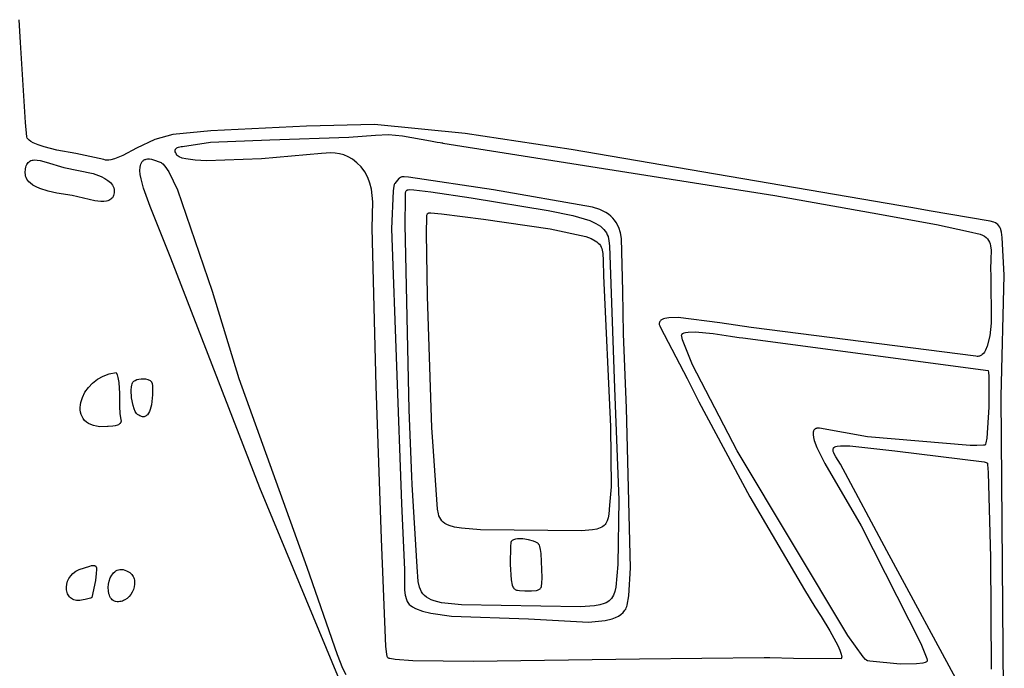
# Model space of a CAD drawing. Extents: x -74.1 to 10.8, y -36.7 to 44.6.
# Tile 186 of 199: x -20.5 to -17, y 2.4 to 4.7. Entities that reach past the tile are written whole.
import ezdxf

# ---------------------------------------------------------------- set-up
doc = ezdxf.new("R2010")
doc.units = 0

msp = doc.modelspace()

# ---------------------------------------------------------------- linework, layer by layer
at = {"layer": 'Layer 1', "color": 7, "linetype": 'CONTINUOUS'}
for p, q in [((-20.507709, 4.597808), (-20.511959, 4.67887)), ((-20.489428, 4.312135), (-20.507709, 4.597808)), ((-20.484639, 4.26205), (-20.489428, 4.312135)), ((-19.829509, 4.282669), (-19.964404, 4.270427)), ((-19.487983, 4.299445), (-19.829509, 4.282669)), ((-19.245892, 4.305999), (-19.487983, 4.299445)), ((-18.922838, 4.273276), (-19.245892, 4.305999)), ((-20.483901, 4.257433), (-20.484639, 4.26205)), ((-20.483754, 4.2569), (-20.483901, 4.257433)), ((-20.483686, 4.256732), (-20.483754, 4.2569)), ((-20.483654, 4.256673), (-20.483686, 4.256732)), ((-20.48175, 4.254335), (-20.483654, 4.256673)), ((-20.476613, 4.249557), (-20.48175, 4.254335)), ((-20.470119, 4.245017), (-20.476613, 4.249557)), ((-20.028879, 4.251917), (-20.094411, 4.221716)), ((-19.964404, 4.270427), (-20.028879, 4.251917)), ((-19.830426, 4.242813), (-19.619515, 4.251291)), ((-19.619515, 4.251291), (-19.337554, 4.260859)), ((-19.337554, 4.260859), (-19.242766, 4.26767)), ((-19.242766, 4.26767), (-19.195921, 4.269407)), ((-19.195921, 4.269407), (-19.146496, 4.265046)), ((-19.146496, 4.265046), (-19.046495, 4.247263)), ((-19.046495, 4.247263), (-19.022908, 4.242932)), ((-18.545062, 4.216508), (-18.922838, 4.273276)), ((-20.462434, 4.240714), (-20.470119, 4.245017)), ((-20.444154, 4.23281), (-20.462434, 4.240714)), ((-20.4231, 4.225828), (-20.444154, 4.23281)), ((-20.377968, 4.214563), (-20.4231, 4.225828)), ((-20.310091, 4.201865), (-20.377968, 4.214563)), ((-20.094411, 4.221716), (-20.143425, 4.195572)), ((-19.956243, 4.21202), (-19.95617, 4.213636)), ((-19.956112, 4.210279), (-19.956243, 4.21202)), ((-19.95617, 4.213636), (-19.955899, 4.215133)), ((-19.955767, 4.208408), (-19.956112, 4.210279)), ((-19.955899, 4.215133), (-19.955437, 4.216517)), ((-19.955437, 4.216517), (-19.954793, 4.217793)), ((-19.954793, 4.217793), (-19.953973, 4.218968)), ((-19.953973, 4.218968), (-19.952986, 4.220047)), ((-19.952986, 4.220047), (-19.951838, 4.221036)), ((-19.951838, 4.221036), (-19.950537, 4.22194)), ((-19.950537, 4.22194), (-19.947506, 4.22352)), ((-19.947506, 4.22352), (-19.943953, 4.224833)), ((-19.943953, 4.224833), (-19.935517, 4.226842)), ((-19.935517, 4.226842), (-19.930754, 4.227631)), ((-19.930754, 4.227631), (-19.930677, 4.227642)), ((-19.930639, 4.227648), (-19.930556, 4.227666)), ((-19.930556, 4.227666), (-19.830426, 4.242813)), ((-19.022908, 4.242932), (-19.011521, 4.241019)), ((-19.011521, 4.241019), (-19.005945, 4.240144)), ((-19.005945, 4.240144), (-19.003188, 4.23973)), ((-19.003188, 4.23973), (-19.002845, 4.239679)), ((-19.002845, 4.239679), (-19.002674, 4.239654)), ((-19.002674, 4.239654), (-19.002596, 4.239642)), ((-19.002596, 4.239642), (-17.819379, 4.052527)), ((-17.371, 4.01605), (-18.545062, 4.216508)), ((-20.473774, 4.175101), (-20.470141, 4.176808)), ((-20.470141, 4.176808), (-20.466229, 4.17805)), ((-20.466229, 4.17805), (-20.462055, 4.178859)), ((-20.462055, 4.178859), (-20.45764, 4.179267)), ((-20.45764, 4.179267), (-20.448161, 4.179005)), ((-20.448161, 4.179005), (-20.437949, 4.177516)), ((-20.437949, 4.177516), (-20.415944, 4.171862)), ((-20.210435, 4.180327), (-20.310091, 4.201865)), ((-20.204641, 4.179129), (-20.210435, 4.180327)), ((-20.198825, 4.178775), (-20.204641, 4.179129)), ((-20.19262, 4.179131), (-20.198825, 4.178775)), ((-20.186087, 4.180126), (-20.19262, 4.179131)), ((-20.172282, 4.183751), (-20.186087, 4.180126)), ((-20.143425, 4.195572), (-20.172282, 4.183751)), ((-20.072569, 4.175068), (-20.070878, 4.176667)), ((-20.070878, 4.176667), (-20.069029, 4.178098)), ((-20.069029, 4.178098), (-20.067016, 4.179356)), ((-20.067016, 4.179356), (-20.064838, 4.180436)), ((-20.064838, 4.180436), (-20.062489, 4.181331)), ((-20.062489, 4.181331), (-20.059966, 4.182038)), ((-20.059966, 4.182038), (-20.054385, 4.182863)), ((-20.054385, 4.182863), (-20.048062, 4.182869)), ((-20.048062, 4.182869), (-20.040969, 4.182015)), ((-20.040969, 4.182015), (-20.033074, 4.180259)), ((-20.033074, 4.180259), (-20.009637, 4.171648)), ((-19.954411, 4.20425), (-19.955767, 4.208408)), ((-19.952115, 4.199501), (-19.954411, 4.20425)), ((-19.951055, 4.197697), (-19.952115, 4.199501)), ((-19.950001, 4.196315), (-19.951055, 4.197697)), ((-19.948733, 4.194988), (-19.950001, 4.196315)), ((-19.945575, 4.192492), (-19.948733, 4.194988)), ((-19.941616, 4.190203), (-19.945575, 4.192492)), ((-19.931436, 4.18622), (-19.941616, 4.190203)), ((-19.918475, 4.182986), (-19.931436, 4.18622)), ((-19.885337, 4.178556), (-19.918475, 4.182986)), ((-19.844459, 4.176497), (-19.885337, 4.178556)), ((-19.64865, 4.183621), (-19.844459, 4.176497)), ((-19.435432, 4.202833), (-19.64865, 4.183621)), ((-19.402016, 4.204692), (-19.435432, 4.202833)), ((-19.386096, 4.203935), (-19.402016, 4.204692)), ((-19.370529, 4.201597), (-19.386096, 4.203935)), ((-19.355187, 4.197339), (-19.370529, 4.201597)), ((-19.339939, 4.190818), (-19.355187, 4.197339)), ((-19.324657, 4.181695), (-19.339939, 4.190818)), ((-19.309211, 4.169627), (-19.324657, 4.181695)), ((-20.490637, 4.133648), (-20.489714, 4.147507)), ((-20.489714, 4.147507), (-20.488589, 4.153346)), ((-20.488589, 4.153346), (-20.487047, 4.1585)), ((-20.487047, 4.1585), (-20.485109, 4.163001)), ((-20.485109, 4.163001), (-20.482793, 4.16688)), ((-20.482793, 4.16688), (-20.480119, 4.170168)), ((-20.480119, 4.170168), (-20.477106, 4.172898)), ((-20.477106, 4.172898), (-20.473774, 4.175101)), ((-20.415944, 4.171862), (-20.353637, 4.152648)), ((-20.353637, 4.152648), (-20.248637, 4.130898)), ((-20.081813, 4.141344), (-20.081262, 4.153965)), ((-20.080666, 4.127199), (-20.081813, 4.141344)), ((-20.081262, 4.153965), (-20.080275, 4.159601)), ((-20.080275, 4.159601), (-20.078773, 4.16473)), ((-20.078773, 4.16473), (-20.076727, 4.169312)), ((-20.076727, 4.169312), (-20.074105, 4.173305)), ((-20.074105, 4.173305), (-20.072569, 4.175068)), ((-20.009637, 4.171648), (-20.006634, 4.170064)), ((-20.006634, 4.170064), (-20.003534, 4.167854)), ((-20.003534, 4.167854), (-20.000341, 4.165037)), ((-20.000341, 4.165037), (-19.993694, 4.157664)), ((-19.993694, 4.157664), (-19.979466, 4.136487)), ((-19.293437, 4.154222), (-19.309211, 4.169627)), ((-19.280015, 4.136536), (-19.293437, 4.154222)), ((-20.490245, 4.127541), (-20.490637, 4.133648)), ((-20.489098, 4.121774), (-20.490245, 4.127541)), ((-20.487236, 4.116335), (-20.489098, 4.121774)), ((-20.484701, 4.111213), (-20.487236, 4.116335)), ((-20.481534, 4.106396), (-20.484701, 4.111213)), ((-20.477776, 4.101874), (-20.481534, 4.106396)), ((-20.248637, 4.130898), (-20.220043, 4.120187)), ((-20.220043, 4.120187), (-20.207328, 4.113751)), ((-20.207328, 4.113751), (-20.196137, 4.106523)), ((-20.196137, 4.106523), (-20.186821, 4.098452)), ((-20.078063, 4.111866), (-20.080666, 4.127199)), ((-20.069451, 4.078968), (-20.078063, 4.111866)), ((-19.979466, 4.136487), (-19.948202, 4.072722)), ((-19.269718, 4.1173), (-19.280015, 4.136536)), ((-19.26217, 4.09675), (-19.269718, 4.1173)), ((-19.16427, 4.107353), (-19.173637, 4.095648)), ((-19.158979, 4.112711), (-19.16427, 4.107353)), ((-19.156474, 4.114742), (-19.158979, 4.112711)), ((-19.153998, 4.116378), (-19.156474, 4.114742)), ((-19.151502, 4.117649), (-19.153998, 4.116378)), ((-19.148938, 4.118583), (-19.151502, 4.117649)), ((-19.146257, 4.119209), (-19.148938, 4.118583)), ((-19.143412, 4.119554), (-19.146257, 4.119209)), ((-19.140352, 4.119647), (-19.143412, 4.119554)), ((-19.125004, 4.118075), (-19.140352, 4.119647)), ((-18.822136, 4.07318), (-19.125004, 4.118075)), ((-20.473469, 4.097633), (-20.477776, 4.101874)), ((-20.463369, 4.089954), (-20.473469, 4.097633)), ((-20.451565, 4.083265), (-20.463369, 4.089954)), ((-20.438387, 4.077475), (-20.451565, 4.083265)), ((-20.409223, 4.068222), (-20.438387, 4.077475)), ((-20.186821, 4.098452), (-20.182975, 4.094084)), ((-20.182975, 4.094084), (-20.179731, 4.089484)), ((-20.179731, 4.089484), (-20.177131, 4.084648)), ((-20.177131, 4.084648), (-20.175219, 4.079567)), ((-20.175219, 4.079567), (-20.17404, 4.074236)), ((-20.17404, 4.074236), (-20.173637, 4.068648)), ((-20.045356, 4.013586), (-20.069451, 4.078968)), ((-19.948202, 4.072722), (-19.824377, 3.712412)), ((-19.256992, 4.075127), (-19.26217, 4.09675)), ((-19.252238, 4.02961), (-19.256992, 4.075127)), ((-19.177256, 4.086279), (-19.180126, 4.069096)), ((-19.175543, 4.091976), (-19.177256, 4.086279)), ((-19.174614, 4.09407), (-19.175543, 4.091976)), ((-19.173637, 4.095648), (-19.174614, 4.09407)), ((-19.132733, 4.069689), (-19.132008, 4.070543)), ((-19.132008, 4.070543), (-19.131165, 4.07131)), ((-19.131165, 4.07131), (-19.130159, 4.071988)), ((-19.130159, 4.071988), (-19.128946, 4.07257)), ((-19.128946, 4.07257), (-19.127481, 4.073055)), ((-19.127481, 4.073055), (-19.12572, 4.073436)), ((-19.12572, 4.073436), (-19.121133, 4.073876)), ((-19.121133, 4.073876), (-19.10646, 4.073347)), ((-19.10646, 4.073347), (-19.045185, 4.065757)), ((-18.469658, 4.01072), (-18.822136, 4.07318)), ((-20.378516, 4.061456), (-20.409223, 4.068222)), ((-20.323017, 4.052434), (-20.378516, 4.061456)), ((-20.242503, 4.034098), (-20.323017, 4.052434)), ((-20.192822, 4.035023), (-20.196861, 4.033586)), ((-20.18909, 4.036851), (-20.192822, 4.035023)), ((-20.185694, 4.039098), (-20.18909, 4.036851)), ((-20.182661, 4.041787), (-20.185694, 4.039098)), ((-20.180019, 4.044944), (-20.182661, 4.041787)), ((-20.177795, 4.048596), (-20.180019, 4.044944)), ((-20.176017, 4.052766), (-20.177795, 4.048596)), ((-20.174713, 4.057482), (-20.176017, 4.052766)), ((-20.173911, 4.062767), (-20.174713, 4.057482)), ((-20.173637, 4.068648), (-20.173911, 4.062767)), ((-19.180126, 4.069096), (-19.185025, 3.933528)), ((-19.136265, 3.94991), (-19.13618, 4.041475)), ((-19.13618, 4.041475), (-19.135306, 4.063001)), ((-19.135306, 4.063001), (-19.134992, 4.065449)), ((-19.134992, 4.065449), (-19.134819, 4.066207)), ((-19.134819, 4.066207), (-19.134729, 4.066468)), ((-19.134729, 4.066468), (-19.134637, 4.066648)), ((-19.134637, 4.066648), (-19.133383, 4.068752)), ((-19.133383, 4.068752), (-19.132733, 4.069689)), ((-19.045185, 4.065757), (-18.901637, 4.044648)), ((-18.901637, 4.044648), (-18.626746, 3.999773)), ((-17.819379, 4.052527), (-17.472762, 3.991533)), ((-20.220707, 4.031392), (-20.242503, 4.034098)), ((-20.210549, 4.031374), (-20.220707, 4.031392)), ((-20.20118, 4.032516), (-20.210549, 4.031374)), ((-20.196861, 4.033586), (-20.20118, 4.032516)), ((-19.971637, 3.829648), (-20.045356, 4.013586)), ((-19.254565, 3.936177), (-19.252238, 4.02961)), ((-18.626746, 3.999773), (-18.539545, 3.981367)), ((-18.44347, 4.002726), (-18.469658, 4.01072)), ((-18.421854, 3.992289), (-18.44347, 4.002726)), ((-17.327227, 4.00819), (-17.371, 4.01605)), ((-17.269097, 3.997618), (-17.327227, 4.00819)), ((-19.060261, 3.91826), (-19.059676, 3.976426)), ((-19.059676, 3.976426), (-19.059224, 3.982883)), ((-19.059224, 3.982883), (-19.058948, 3.984741)), ((-19.058948, 3.984741), (-19.058797, 3.985315)), ((-19.058797, 3.985315), (-19.058718, 3.985512)), ((-19.058718, 3.985512), (-19.057779, 3.987134)), ((-19.057779, 3.987134), (-19.057287, 3.987844)), ((-19.057287, 3.987844), (-19.056722, 3.988492)), ((-19.056722, 3.988492), (-19.056048, 3.989075)), ((-19.056048, 3.989075), (-19.055227, 3.98959)), ((-19.055227, 3.98959), (-19.054222, 3.990034)), ((-19.054222, 3.990034), (-19.052995, 3.990404)), ((-19.052995, 3.990404), (-19.049727, 3.99091)), ((-19.049727, 3.99091), (-19.045124, 3.991081)), ((-19.045124, 3.991081), (-19.007388, 3.987929)), ((-19.007388, 3.987929), (-18.857637, 3.968648)), ((-18.857637, 3.968648), (-18.620215, 3.934476)), ((-18.539545, 3.981367), (-18.479262, 3.963148)), ((-18.412625, 3.986208), (-18.421854, 3.992289)), ((-18.404378, 3.979582), (-18.412625, 3.986208)), ((-18.397059, 3.97243), (-18.404378, 3.979582)), ((-18.390614, 3.964776), (-18.397059, 3.97243)), ((-18.384989, 3.956641), (-18.390614, 3.964776)), ((-17.472762, 3.991533), (-17.243016, 3.949429)), ((-17.052782, 3.96132), (-17.269097, 3.997618)), ((-19.240635, 3.373932), (-19.254565, 3.936177)), ((-19.185025, 3.933528), (-19.149828, 2.955257)), ((-19.122602, 3.28936), (-19.136265, 3.94991)), ((-18.620215, 3.934476), (-18.492762, 3.906773)), ((-18.479262, 3.963148), (-18.457673, 3.953523)), ((-18.457673, 3.953523), (-18.440963, 3.943242)), ((-18.440963, 3.943242), (-18.434245, 3.937782)), ((-18.434245, 3.937782), (-18.428516, 3.93207)), ((-18.428516, 3.93207), (-18.423698, 3.926077)), ((-18.375987, 3.939015), (-18.384989, 3.956641)), ((-18.369622, 3.919723), (-18.375987, 3.939015)), ((-17.243016, 3.949429), (-17.129448, 3.924788)), ((-17.038778, 3.95746), (-17.052782, 3.96132)), ((-17.033174, 3.955083), (-17.038778, 3.95746)), ((-17.028388, 3.952284), (-17.033174, 3.955083)), ((-17.024335, 3.948973), (-17.028388, 3.952284)), ((-17.020932, 3.945055), (-17.024335, 3.948973)), ((-17.018092, 3.94044), (-17.020932, 3.945055)), ((-17.015731, 3.935035), (-17.018092, 3.94044)), ((-17.012105, 3.921487), (-17.015731, 3.935035)), ((-19.056807, 3.694275), (-19.060261, 3.91826)), ((-18.492762, 3.906773), (-18.474093, 3.899507)), ((-18.474093, 3.899507), (-18.459639, 3.891744)), ((-18.423698, 3.926077), (-18.419715, 3.919773)), ((-18.419715, 3.919773), (-18.416489, 3.91313)), ((-18.416489, 3.91313), (-18.413943, 3.906117)), ((-18.413943, 3.906117), (-18.410584, 3.890867)), ((-18.365464, 3.89894), (-18.369622, 3.919723)), ((-18.361738, 3.711853), (-18.365464, 3.89894)), ((-17.129448, 3.924788), (-17.088085, 3.914618)), ((-17.088085, 3.914618), (-17.079785, 3.91145)), ((-17.079785, 3.91145), (-17.072693, 3.907625)), ((-17.072693, 3.907625), (-17.066722, 3.903185)), ((-17.066722, 3.903185), (-17.06178, 3.898169)), ((-17.06178, 3.898169), (-17.057779, 3.892616)), ((-17.009376, 3.903673), (-17.012105, 3.921487)), ((-17.002127, 3.769336), (-17.009376, 3.903673)), ((-18.459639, 3.891744), (-18.453826, 3.88762)), ((-18.453826, 3.88762), (-18.448867, 3.883304)), ((-18.448867, 3.883304), (-18.444696, 3.878774)), ((-18.444696, 3.878774), (-18.441246, 3.874008)), ((-18.441246, 3.874008), (-18.438451, 3.868982)), ((-18.438451, 3.868982), (-18.436245, 3.863674)), ((-18.436245, 3.863674), (-18.43456, 3.858062)), ((-18.410584, 3.890867), (-18.409021, 3.873789)), ((-18.409021, 3.873789), (-18.391334, 3.366592)), ((-17.057779, 3.892616), (-17.054629, 3.886568)), ((-17.054629, 3.886568), (-17.052241, 3.880064)), ((-17.052241, 3.880064), (-17.050524, 3.873144)), ((-17.050524, 3.873144), (-17.048749, 3.858218)), ((-19.654387, 3.011148), (-19.971637, 3.829648)), ((-18.43456, 3.858062), (-18.43249, 3.845835)), ((-18.43249, 3.845835), (-18.431614, 3.821392)), ((-17.049326, 3.825141), (-17.050567, 3.790422)), ((-17.048749, 3.858218), (-17.049326, 3.825141)), ((-18.431614, 3.821392), (-18.429894, 3.766143)), ((-17.050567, 3.790422), (-17.049283, 3.769404)), ((-18.429894, 3.766143), (-18.40565, 3.229972)), ((-17.049283, 3.769404), (-17.048427, 3.597821)), ((-17.013416, 3.336686), (-17.002127, 3.769336)), ((-19.824377, 3.712412), (-19.729152, 3.400724)), ((-19.042234, 3.225515), (-19.056807, 3.694275)), ((-18.358823, 3.55993), (-18.361738, 3.711853)), ((-18.211157, 3.614804), (-18.216763, 3.613017)), ((-18.197785, 3.617306), (-18.211157, 3.614804)), ((-18.164222, 3.618623), (-18.197785, 3.617306)), ((-18.015191, 3.599604), (-18.164222, 3.618623)), ((-18.231399, 3.597884), (-18.231442, 3.595739)), ((-18.231442, 3.595739), (-18.231193, 3.593468)), ((-18.231074, 3.599906), (-18.231399, 3.597884)), ((-18.231193, 3.593468), (-18.230646, 3.59107)), ((-18.230474, 3.601808), (-18.231074, 3.599906)), ((-18.230646, 3.59107), (-18.229792, 3.588541)), ((-18.229608, 3.603592), (-18.230474, 3.601808)), ((-18.229792, 3.588541), (-18.22713, 3.58308)), ((-18.228483, 3.605262), (-18.229608, 3.603592)), ((-18.227108, 3.606819), (-18.228483, 3.605262)), ((-18.22713, 3.58308), (-18.131336, 3.400774)), ((-18.225491, 3.608267), (-18.227108, 3.606819)), ((-18.223639, 3.609609), (-18.225491, 3.608267)), ((-18.221562, 3.610845), (-18.223639, 3.609609)), ((-18.216763, 3.613017), (-18.221562, 3.610845)), ((-17.903336, 3.582457), (-18.015191, 3.599604)), ((-17.103572, 3.479989), (-17.903336, 3.582457)), ((-17.048427, 3.597821), (-17.053609, 3.553185)), ((-18.347797, 3.294934), (-18.358823, 3.55993)), ((-18.151632, 3.554923), (-18.151582, 3.55556)), ((-18.151412, 3.550874), (-18.151632, 3.554923)), ((-18.151582, 3.55556), (-18.151478, 3.556177)), ((-18.151478, 3.556177), (-18.151321, 3.556774)), ((-18.148878, 3.538302), (-18.151412, 3.550874)), ((-18.151321, 3.556774), (-18.151112, 3.557352)), ((-18.151112, 3.557352), (-18.150852, 3.557911)), ((-18.150852, 3.557911), (-18.150179, 3.558974)), ((-18.150179, 3.558974), (-18.149308, 3.559962)), ((-18.149308, 3.559962), (-18.148246, 3.560879)), ((-18.148246, 3.560879), (-18.146997, 3.561726)), ((-18.146997, 3.561726), (-18.145568, 3.562504)), ((-18.145568, 3.562504), (-18.142193, 3.563862)), ((-18.142193, 3.563862), (-18.138165, 3.564967)), ((-18.138165, 3.564967), (-18.128337, 3.566468)), ((-18.128337, 3.566468), (-18.102874, 3.567015)), ((-18.102874, 3.567015), (-18.039021, 3.561289)), ((-18.039021, 3.561289), (-17.977538, 3.552188)), ((-17.977538, 3.552188), (-17.955038, 3.548515)), ((-17.955038, 3.548515), (-17.947136, 3.547273)), ((-17.947136, 3.547273), (-17.934083, 3.545687)), ((-17.934083, 3.545687), (-17.059637, 3.429648)), ((-17.053609, 3.553185), (-17.06268, 3.515907)), ((-18.113388, 3.449722), (-18.148878, 3.538302)), ((-17.06268, 3.515907), (-17.068944, 3.501286)), ((-17.098816, 3.479509), (-17.103572, 3.479989)), ((-17.095948, 3.479535), (-17.098816, 3.479509)), ((-17.09318, 3.479864), (-17.095948, 3.479535)), ((-17.090513, 3.48049), (-17.09318, 3.479864)), ((-17.087943, 3.481403), (-17.090513, 3.48049)), ((-17.085469, 3.482596), (-17.087943, 3.481403)), ((-17.083091, 3.484062), (-17.085469, 3.482596)), ((-17.080804, 3.485792), (-17.083091, 3.484062)), ((-17.076504, 3.490015), (-17.080804, 3.485792)), ((-17.072555, 3.4952), (-17.076504, 3.490015)), ((-17.068944, 3.501286), (-17.072555, 3.4952)), ((-17.953433, 3.143416), (-18.113388, 3.449722)), ((-20.233254, 3.398188), (-20.21325, 3.409338)), ((-20.21325, 3.409338), (-20.190979, 3.41735)), ((-20.190979, 3.41735), (-20.166637, 3.421648)), ((-20.166637, 3.421648), (-20.162963, 3.413465)), ((-20.162963, 3.413465), (-20.160121, 3.404742)), ((-20.160121, 3.404742), (-20.156512, 3.386148)), ((-17.059637, 3.429648), (-17.05908, 3.428075)), ((-17.05908, 3.428075), (-17.058105, 3.423301)), ((-17.058105, 3.423301), (-17.056682, 3.407937)), ((-17.056682, 3.407937), (-17.057059, 3.29819)), ((-20.277696, 3.35167), (-20.265673, 3.368778)), ((-20.265673, 3.368778), (-20.250793, 3.384476)), ((-20.250793, 3.384476), (-20.233254, 3.398188)), ((-20.156512, 3.386148), (-20.154637, 3.347648)), ((-20.112811, 3.359675), (-20.111881, 3.371698)), ((-20.111881, 3.371698), (-20.110954, 3.376989)), ((-20.110954, 3.376989), (-20.1097, 3.381685)), ((-20.1097, 3.381685), (-20.108102, 3.385701)), ((-20.108102, 3.385701), (-20.10717, 3.387427)), ((-20.10717, 3.387427), (-20.106147, 3.38895)), ((-20.106147, 3.38895), (-20.10503, 3.390261)), ((-20.10503, 3.390261), (-20.104002, 3.391204)), ((-20.104002, 3.391204), (-20.101797, 3.392789)), ((-20.101797, 3.392789), (-20.099185, 3.394242)), ((-20.099185, 3.394242), (-20.092938, 3.396713)), ((-20.092938, 3.396713), (-20.08566, 3.398538)), ((-20.08566, 3.398538), (-20.077751, 3.399637)), ((-20.077751, 3.399637), (-20.069613, 3.399933)), ((-20.069613, 3.399933), (-20.061645, 3.399345)), ((-20.061645, 3.399345), (-20.054248, 3.397795)), ((-20.054248, 3.397795), (-20.050889, 3.396634)), ((-20.050889, 3.396634), (-20.047822, 3.395203)), ((-20.047822, 3.395203), (-20.045099, 3.393492)), ((-20.045099, 3.393492), (-20.042769, 3.391491)), ((-20.042769, 3.391491), (-20.041767, 3.390378)), ((-20.041767, 3.390378), (-20.040882, 3.38919)), ((-20.040882, 3.38919), (-20.04012, 3.387924)), ((-20.04012, 3.387924), (-20.039488, 3.386579)), ((-20.039488, 3.386579), (-20.038991, 3.385154)), ((-20.038991, 3.385154), (-20.038637, 3.383648)), ((-20.038637, 3.383648), (-20.037224, 3.373363)), ((-20.037224, 3.373363), (-20.036711, 3.342411)), ((-19.729152, 3.400724), (-19.486881, 2.729022)), ((-19.220809, 2.830311), (-19.240635, 3.373932)), ((-18.131336, 3.400774), (-18.090063, 3.317941)), ((-20.292387, 3.315523), (-20.286666, 3.333726)), ((-20.286666, 3.333726), (-20.277696, 3.35167)), ((-20.154637, 3.347648), (-20.154387, 3.300648)), ((-20.111387, 3.332273), (-20.112811, 3.359675)), ((-20.036711, 3.342411), (-20.040767, 3.306679)), ((-18.391334, 3.366592), (-18.375687, 2.96833)), ((-17.001854, 1.859539), (-17.013416, 3.336686)), ((-20.294663, 3.297637), (-20.293968, 3.306505)), ((-20.293968, 3.306505), (-20.292387, 3.315523)), ((-20.154387, 3.300648), (-20.15295, 3.276492)), ((-20.106377, 3.304977), (-20.111387, 3.332273)), ((-20.102824, 3.293086), (-20.106377, 3.304977)), ((-20.040767, 3.306679), (-20.045064, 3.290421)), ((-18.090063, 3.317941), (-17.908354, 2.979002)), ((-17.057059, 3.29819), (-17.064584, 3.187766)), ((-20.294448, 3.288992), (-20.294663, 3.297637)), ((-20.293297, 3.280642), (-20.294448, 3.288992)), ((-20.291187, 3.27266), (-20.293297, 3.280642)), ((-20.288094, 3.265116), (-20.291187, 3.27266)), ((-20.283991, 3.258083), (-20.288094, 3.265116)), ((-20.15295, 3.276492), (-20.149637, 3.253648)), ((-20.098731, 3.283283), (-20.102824, 3.293086)), ((-20.096518, 3.279379), (-20.098731, 3.283283)), ((-20.094215, 3.276255), (-20.096518, 3.279379)), ((-20.093035, 3.275013), (-20.094215, 3.276255)), ((-20.090005, 3.272572), (-20.093035, 3.275013)), ((-20.086202, 3.269925), (-20.090005, 3.272572)), ((-20.082571, 3.267819), (-20.086202, 3.269925)), ((-20.07911, 3.266234), (-20.082571, 3.267819)), ((-20.075813, 3.265147), (-20.07911, 3.266234)), ((-20.072678, 3.264538), (-20.075813, 3.265147)), ((-20.069702, 3.264385), (-20.072678, 3.264538)), ((-20.06688, 3.264668), (-20.069702, 3.264385)), ((-20.06421, 3.265364), (-20.06688, 3.264668)), ((-20.061687, 3.266453), (-20.06421, 3.265364)), ((-20.059309, 3.267914), (-20.061687, 3.266453)), ((-20.057072, 3.269725), (-20.059309, 3.267914)), ((-20.054972, 3.271864), (-20.057072, 3.269725)), ((-20.051171, 3.277046), (-20.054972, 3.271864)), ((-20.047877, 3.283288), (-20.051171, 3.277046)), ((-20.045064, 3.290421), (-20.047877, 3.283288)), ((-19.113603, 3.05174), (-19.122602, 3.28936)), ((-18.333569, 2.72587), (-18.347797, 3.294934)), ((-20.278856, 3.251633), (-20.283991, 3.258083)), ((-20.272663, 3.245837), (-20.278856, 3.251633)), ((-20.265388, 3.240769), (-20.272663, 3.245837)), ((-20.257006, 3.236499), (-20.265388, 3.240769)), ((-20.247492, 3.233099), (-20.257006, 3.236499)), ((-20.236824, 3.230643), (-20.247492, 3.233099)), ((-20.224974, 3.229201), (-20.236824, 3.230643)), ((-20.197637, 3.229648), (-20.224974, 3.229201)), ((-20.194571, 3.22983), (-20.197637, 3.229648)), ((-20.17885, 3.231025), (-20.194571, 3.22983)), ((-20.170269, 3.232396), (-20.17885, 3.231025)), ((-20.162239, 3.234658), (-20.170269, 3.232396)), ((-20.158672, 3.236211), (-20.162239, 3.234658)), ((-20.155533, 3.238092), (-20.158672, 3.236211)), ((-20.154154, 3.239166), (-20.155533, 3.238092)), ((-20.152918, 3.240336), (-20.154154, 3.239166)), ((-20.151838, 3.241605), (-20.152918, 3.240336)), ((-20.150925, 3.242978), (-20.151838, 3.241605)), ((-20.150191, 3.24446), (-20.150925, 3.242978)), ((-20.149649, 3.246055), (-20.150191, 3.24446)), ((-20.14931, 3.247766), (-20.149649, 3.246055)), ((-20.149637, 3.253648), (-20.149292, 3.251559)), ((-20.149187, 3.249599), (-20.14931, 3.247766)), ((-20.149292, 3.251559), (-20.149187, 3.249599)), ((-18.40565, 3.229972), (-18.40332, 3.015262)), ((-19.03811, 3.176276), (-19.042234, 3.225515)), ((-17.683342, 3.205549), (-17.683345, 3.201157)), ((-17.683345, 3.201157), (-17.682091, 3.191285)), ((-17.682888, 3.209543), (-17.683342, 3.205549)), ((-17.681959, 3.213113), (-17.682888, 3.209543)), ((-17.681309, 3.214731), (-17.681959, 3.213113)), ((-17.680531, 3.216233), (-17.681309, 3.214731)), ((-17.679623, 3.217616), (-17.680531, 3.216233)), ((-17.678582, 3.218877), (-17.679623, 3.217616)), ((-17.677404, 3.220011), (-17.678582, 3.218877)), ((-17.676087, 3.221017), (-17.677404, 3.220011)), ((-17.674628, 3.221891), (-17.676087, 3.221017)), ((-17.673023, 3.222629), (-17.674628, 3.221891)), ((-17.671271, 3.223228), (-17.673023, 3.222629)), ((-17.669367, 3.223685), (-17.671271, 3.223228)), ((-17.665095, 3.224161), (-17.669367, 3.223685)), ((-17.660184, 3.224028), (-17.665095, 3.224161)), ((-17.489322, 3.193601), (-17.660184, 3.224028)), ((-17.124015, 3.162662), (-17.489322, 3.193601)), ((-19.021565, 2.935896), (-19.03811, 3.176276)), ((-17.682091, 3.191285), (-17.679313, 3.180137)), ((-17.679313, 3.180137), (-17.669938, 3.154852)), ((-17.605182, 3.157429), (-17.60159, 3.158948)), ((-17.60159, 3.158948), (-17.597181, 3.160136)), ((-17.597181, 3.160136), (-17.585791, 3.161571)), ((-17.585791, 3.161571), (-17.551917, 3.160986)), ((-17.551917, 3.160986), (-17.391637, 3.143648)), ((-17.123214, 3.162646), (-17.124015, 3.162662)), ((-17.120483, 3.16259), (-17.123214, 3.162646)), ((-17.099193, 3.162162), (-17.120483, 3.16259)), ((-17.07612, 3.162871), (-17.099193, 3.162162)), ((-17.072387, 3.163455), (-17.07612, 3.162871)), ((-17.071038, 3.163828), (-17.072387, 3.163455)), ((-17.070509, 3.164037), (-17.071038, 3.163828)), ((-17.070084, 3.164262), (-17.070509, 3.164037)), ((-17.069913, 3.16438), (-17.070084, 3.164262)), ((-17.069768, 3.164502), (-17.069913, 3.16438)), ((-17.069653, 3.164628), (-17.069768, 3.164502)), ((-17.069605, 3.164699), (-17.069653, 3.164628)), ((-17.069252, 3.165332), (-17.069605, 3.164699)), ((-17.068552, 3.167024), (-17.069252, 3.165332)), ((-17.067182, 3.172021), (-17.068552, 3.167024)), ((-17.064584, 3.187766), (-17.067182, 3.172021)), ((-17.559503, 2.485048), (-17.953433, 3.143416)), ((-17.669938, 3.154852), (-17.641179, 3.098203)), ((-17.612001, 3.146208), (-17.61195, 3.147829)), ((-17.611888, 3.14449), (-17.612001, 3.146208)), ((-17.61195, 3.147829), (-17.611731, 3.149352)), ((-17.611183, 3.140753), (-17.611888, 3.14449)), ((-17.611731, 3.149352), (-17.611339, 3.150781)), ((-17.611339, 3.150781), (-17.610773, 3.152115)), ((-17.609863, 3.136606), (-17.611183, 3.140753)), ((-17.610773, 3.152115), (-17.610027, 3.153357)), ((-17.610027, 3.153357), (-17.609099, 3.154508)), ((-17.607959, 3.132038), (-17.609863, 3.136606)), ((-17.609099, 3.154508), (-17.607984, 3.155569)), ((-17.607984, 3.155569), (-17.60668, 3.156542)), ((-17.60251, 3.121592), (-17.607959, 3.132038)), ((-17.60668, 3.156542), (-17.605182, 3.157429)), ((-17.391637, 3.143648), (-17.073371, 3.103758)), ((-17.641179, 3.098203), (-17.512098, 2.876298)), ((-17.585872, 3.095143), (-17.60251, 3.121592)), ((-17.420039, 2.786991), (-17.585872, 3.095143)), ((-17.073371, 3.103758), (-17.0665, 3.101874)), ((-17.0665, 3.101874), (-17.064298, 3.100981)), ((-17.064298, 3.100981), (-17.063525, 3.100548)), ((-17.063525, 3.100548), (-17.063223, 3.100334)), ((-17.063223, 3.100334), (-17.062978, 3.100123)), ((-17.062978, 3.100123), (-17.062791, 3.099914)), ((-17.062791, 3.099914), (-17.06272, 3.09981)), ((-17.06272, 3.09981), (-17.062663, 3.099707)), ((-17.062663, 3.099707), (-17.06264, 3.099656)), ((-17.062637, 3.099648), (-17.062596, 3.099611)), ((-17.062596, 3.099611), (-17.062516, 3.099515)), ((-17.062516, 3.099515), (-17.062435, 3.099391)), ((-17.062435, 3.099391), (-17.062275, 3.09906)), ((-17.062275, 3.09906), (-17.061956, 3.098064)), ((-17.061956, 3.098064), (-17.061323, 3.094773)), ((-17.061323, 3.094773), (-17.058888, 3.065458)), ((-17.058888, 3.065458), (-17.051268, 2.763091)), ((-19.111413, 3.022963), (-19.113603, 3.05174)), ((-19.09441, 2.729565), (-19.111413, 3.022963)), ((-19.370637, 2.327648), (-19.654387, 3.011148)), ((-18.40332, 3.015262), (-18.40828, 2.949291)), ((-19.149828, 2.955257), (-19.139677, 2.719019)), ((-18.40828, 2.949291), (-18.411283, 2.917526)), ((-18.375687, 2.96833), (-18.378903, 2.738241)), ((-17.908354, 2.979002), (-17.713797, 2.647741)), ((-19.01859, 2.919242), (-19.021565, 2.935896)), ((-19.016418, 2.911946), (-19.01859, 2.919242)), ((-18.411283, 2.917526), (-18.413633, 2.904783)), ((-19.013675, 2.905295), (-19.016418, 2.911946)), ((-19.010279, 2.899257), (-19.013675, 2.905295)), ((-19.006143, 2.893801), (-19.010279, 2.899257)), ((-19.001183, 2.888893), (-19.006143, 2.893801)), ((-18.995315, 2.884503), (-19.001183, 2.888893)), ((-18.988452, 2.880599), (-18.995315, 2.884503)), ((-18.980512, 2.877148), (-18.988452, 2.880599)), ((-18.961057, 2.871481), (-18.980512, 2.877148)), ((-18.428123, 2.877342), (-18.432065, 2.874148)), ((-18.424688, 2.8809), (-18.428123, 2.877342)), ((-18.421717, 2.88484), (-18.424688, 2.8809)), ((-18.419168, 2.889179), (-18.421717, 2.88484)), ((-18.416999, 2.893937), (-18.419168, 2.889179)), ((-18.413633, 2.904783), (-18.416999, 2.893937)), ((-18.936272, 2.867246), (-18.961057, 2.871481)), ((-18.867996, 2.862055), (-18.936272, 2.867246)), ((-18.508606, 2.858101), (-18.867996, 2.862055)), ((-18.468711, 2.861568), (-18.508606, 2.858101)), ((-18.45374, 2.86463), (-18.468711, 2.861568)), ((-18.441637, 2.868773), (-18.45374, 2.86463)), ((-18.436556, 2.871297), (-18.441637, 2.868773)), ((-18.432065, 2.874148), (-18.436556, 2.871297)), ((-17.512098, 2.876298), (-17.299524, 2.456689)), ((-19.206249, 2.446339), (-19.220809, 2.830311)), ((-18.760573, 2.814724), (-18.761486, 2.805384)), ((-18.759975, 2.817661), (-18.760573, 2.814724)), ((-18.759637, 2.818648), (-18.759975, 2.817661)), ((-18.759156, 2.819732), (-18.759637, 2.818648)), ((-18.758535, 2.820757), (-18.759156, 2.819732)), ((-18.75778, 2.821723), (-18.758535, 2.820757)), ((-18.756896, 2.822632), (-18.75778, 2.821723)), ((-18.755888, 2.823484), (-18.756896, 2.822632)), ((-18.753519, 2.825019), (-18.755888, 2.823484)), ((-18.750714, 2.826334), (-18.753519, 2.825019)), ((-18.743954, 2.828322), (-18.750714, 2.826334)), ((-18.735928, 2.829487), (-18.743954, 2.828322)), ((-18.717361, 2.829514), (-18.735928, 2.829487)), ((-18.697576, 2.826732), (-18.717361, 2.829514)), ((-18.679136, 2.821464), (-18.697576, 2.826732)), ((-18.671223, 2.817998), (-18.679136, 2.821464)), ((-18.664607, 2.81403), (-18.671223, 2.817998)), ((-18.661885, 2.81187), (-18.664607, 2.81403)), ((-18.661265, 2.811251), (-18.661885, 2.81187)), ((-18.66036, 2.810071), (-18.661265, 2.811251)), ((-18.658661, 2.80693), (-18.66036, 2.810071)), ((-18.657108, 2.802807), (-18.658661, 2.80693)), ((-18.761486, 2.805384), (-18.762634, 2.737741)), ((-18.654442, 2.79189), (-18.657108, 2.802807)), ((-18.652362, 2.777869), (-18.654442, 2.79189)), ((-18.648673, 2.692197), (-18.652362, 2.777869)), ((-17.087731, 2.173505), (-17.420039, 2.786991)), ((-18.762634, 2.737741), (-18.759078, 2.683951)), ((-18.378903, 2.738241), (-18.386504, 2.657079)), ((-17.051268, 2.763091), (-17.048742, 2.365442)), ((-20.328666, 2.698139), (-20.320532, 2.706767)), ((-20.320532, 2.706767), (-20.310605, 2.714273)), ((-20.310605, 2.714273), (-20.29886, 2.720375)), ((-20.29886, 2.720375), (-20.260476, 2.732977)), ((-20.260476, 2.732977), (-20.25412, 2.734379)), ((-20.25412, 2.734379), (-20.248881, 2.734987)), ((-20.248881, 2.734987), (-20.246656, 2.734975)), ((-20.246656, 2.734975), (-20.244679, 2.734742)), ((-20.244679, 2.734742), (-20.242942, 2.734282)), ((-20.242942, 2.734282), (-20.24216, 2.733964)), ((-20.24216, 2.733964), (-20.241434, 2.733586)), ((-20.241434, 2.733586), (-20.240762, 2.733148)), ((-20.240762, 2.733148), (-20.240144, 2.732649)), ((-20.237287, 2.706322), (-20.240637, 2.681648)), ((-20.240144, 2.732649), (-20.239578, 2.732087)), ((-20.239578, 2.732087), (-20.239063, 2.731461)), ((-20.239063, 2.731461), (-20.238598, 2.730771)), ((-20.238598, 2.730771), (-20.237812, 2.729195)), ((-20.237812, 2.729195), (-20.237209, 2.727351)), ((-20.236403, 2.720138), (-20.237287, 2.706322)), ((-20.237209, 2.727351), (-20.23678, 2.725232)), ((-20.23678, 2.725232), (-20.236403, 2.720138)), ((-20.182192, 2.700467), (-20.179027, 2.704895)), ((-20.179027, 2.704895), (-20.175523, 2.70889)), ((-20.175523, 2.70889), (-20.171683, 2.712394)), ((-20.171683, 2.712394), (-20.167512, 2.715351)), ((-20.167512, 2.715351), (-20.163013, 2.717707)), ((-20.163013, 2.717707), (-20.158189, 2.719405)), ((-20.158189, 2.719405), (-20.153044, 2.720389)), ((-20.153044, 2.720389), (-20.147582, 2.720603)), ((-20.147582, 2.720603), (-20.141807, 2.719992)), ((-20.141807, 2.719992), (-20.135722, 2.7185)), ((-20.135722, 2.7185), (-20.129331, 2.716071)), ((-20.129331, 2.716071), (-20.122637, 2.712648)), ((-20.122637, 2.712648), (-20.118305, 2.709762)), ((-20.118305, 2.709762), (-20.114485, 2.706558)), ((-20.114485, 2.706558), (-20.111165, 2.703067)), ((-20.111165, 2.703067), (-20.10833, 2.699316)), ((-19.486881, 2.729022), (-19.378914, 2.417956)), ((-19.139677, 2.719019), (-19.139003, 2.647438)), ((-19.090052, 2.677983), (-19.09441, 2.729565)), ((-18.339872, 2.626549), (-18.333569, 2.72587)), ((-20.343807, 2.658063), (-20.342578, 2.668351)), ((-20.342578, 2.668351), (-20.339662, 2.678648)), ((-20.339662, 2.678648), (-20.335034, 2.688671)), ((-20.335034, 2.688671), (-20.328666, 2.698139)), ((-20.240637, 2.681648), (-20.253637, 2.620648)), ((-20.194864, 2.656096), (-20.193855, 2.667897)), ((-20.193855, 2.667897), (-20.191387, 2.679523)), ((-20.191387, 2.679523), (-20.18749, 2.690529)), ((-20.18749, 2.690529), (-20.182192, 2.700467)), ((-20.10833, 2.699316), (-20.105966, 2.695336)), ((-20.105966, 2.695336), (-20.104059, 2.691155)), ((-20.104059, 2.691155), (-20.102595, 2.686801)), ((-20.102595, 2.686801), (-20.101559, 2.682305)), ((-20.100882, 2.668245), (-20.102316, 2.658686)), ((-20.101559, 2.682305), (-20.100938, 2.677694)), ((-20.100938, 2.677694), (-20.100882, 2.668245)), ((-19.085508, 2.657954), (-19.090052, 2.677983)), ((-18.759078, 2.683951), (-18.755484, 2.664921)), ((-18.650484, 2.662751), (-18.649229, 2.670532)), ((-18.649229, 2.670532), (-18.648673, 2.692197)), ((-20.343375, 2.648067), (-20.343807, 2.658063)), ((-20.342545, 2.643267), (-20.343375, 2.648067)), ((-20.341309, 2.638646), (-20.342545, 2.643267)), ((-20.339672, 2.634239), (-20.341309, 2.638646)), ((-20.337636, 2.630082), (-20.339672, 2.634239)), ((-20.194384, 2.644567), (-20.194864, 2.656096)), ((-20.192387, 2.633758), (-20.194384, 2.644567)), ((-20.19081, 2.628762), (-20.192387, 2.633758)), ((-20.114424, 2.631665), (-20.120686, 2.623982)), ((-20.1092, 2.640165), (-20.114424, 2.631665)), ((-20.105126, 2.649249), (-20.1092, 2.640165)), ((-20.102316, 2.658686), (-20.105126, 2.649249)), ((-19.139003, 2.647438), (-19.136501, 2.629619)), ((-19.0823, 2.649233), (-19.085508, 2.657954)), ((-19.078337, 2.64132), (-19.0823, 2.649233)), ((-19.073522, 2.634172), (-19.078337, 2.64132)), ((-19.067755, 2.627747), (-19.073522, 2.634172)), ((-18.755484, 2.664921), (-18.754272, 2.661394)), ((-18.754272, 2.661394), (-18.752892, 2.658302)), ((-18.752892, 2.658302), (-18.751323, 2.655615)), ((-18.751323, 2.655615), (-18.749542, 2.653307)), ((-18.749542, 2.653307), (-18.747529, 2.651348)), ((-18.747529, 2.651348), (-18.745261, 2.649709)), ((-18.745261, 2.649709), (-18.742718, 2.648361)), ((-18.742718, 2.648361), (-18.739878, 2.647277)), ((-18.739878, 2.647277), (-18.73672, 2.646428)), ((-18.73672, 2.646428), (-18.729362, 2.645319)), ((-18.729362, 2.645319), (-18.709881, 2.644657)), ((-18.709881, 2.644657), (-18.686202, 2.644749)), ((-18.686202, 2.644749), (-18.668872, 2.646091)), ((-18.668872, 2.646091), (-18.665547, 2.646826)), ((-18.665547, 2.646826), (-18.662586, 2.647776)), ((-18.662586, 2.647776), (-18.659971, 2.648968)), ((-18.659971, 2.648968), (-18.657683, 2.65043)), ((-18.657683, 2.65043), (-18.655703, 2.652189)), ((-18.655703, 2.652189), (-18.654012, 2.654273)), ((-18.654012, 2.654273), (-18.652591, 2.65671)), ((-18.652591, 2.65671), (-18.651421, 2.659527)), ((-18.651421, 2.659527), (-18.650484, 2.662751)), ((-18.389856, 2.641648), (-18.394555, 2.628608)), ((-18.386504, 2.657079), (-18.389856, 2.641648)), ((-17.713797, 2.647741), (-17.676874, 2.587904)), ((-20.335204, 2.626209), (-20.337636, 2.630082)), ((-20.332381, 2.622658), (-20.335204, 2.626209)), ((-20.329169, 2.619461), (-20.332381, 2.622658)), ((-20.325572, 2.616656), (-20.329169, 2.619461)), ((-20.321592, 2.614277), (-20.325572, 2.616656)), ((-20.317233, 2.61236), (-20.321592, 2.614277)), ((-20.312499, 2.61094), (-20.317233, 2.61236)), ((-20.307393, 2.610053), (-20.312499, 2.61094)), ((-20.301918, 2.609733), (-20.307393, 2.610053)), ((-20.296077, 2.610016), (-20.301918, 2.609733)), ((-20.289874, 2.610937), (-20.296077, 2.610016)), ((-20.283999, 2.612332), (-20.289874, 2.610937)), ((-20.277329, 2.613976), (-20.283999, 2.612332)), ((-20.257841, 2.618574), (-20.277329, 2.613976)), ((-20.255295, 2.619404), (-20.257841, 2.618574)), ((-20.254443, 2.619796), (-20.255295, 2.619404)), ((-20.254128, 2.619988), (-20.254443, 2.619796)), ((-20.253889, 2.620178), (-20.254128, 2.619988)), ((-20.253799, 2.620273), (-20.253889, 2.620178)), ((-20.253728, 2.620367), (-20.253799, 2.620273)), ((-20.253678, 2.620461), (-20.253728, 2.620367)), ((-20.25366, 2.620508), (-20.253678, 2.620461)), ((-20.253647, 2.620555), (-20.25366, 2.620508)), ((-20.25364, 2.620601), (-20.253647, 2.620555)), ((-20.253637, 2.620648), (-20.25364, 2.620601)), ((-20.188843, 2.624114), (-20.19081, 2.628762)), ((-20.186482, 2.61987), (-20.188843, 2.624114)), ((-20.183723, 2.616084), (-20.186482, 2.61987)), ((-20.180563, 2.612813), (-20.183723, 2.616084)), ((-20.176997, 2.610113), (-20.180563, 2.612813)), ((-20.173023, 2.608039), (-20.176997, 2.610113)), ((-20.168637, 2.606648), (-20.173023, 2.608039)), ((-20.163615, 2.605902), (-20.168637, 2.606648)), ((-20.158683, 2.605707), (-20.163615, 2.605902)), ((-20.153856, 2.606035), (-20.158683, 2.605707)), ((-20.149147, 2.606855), (-20.153856, 2.606035)), ((-20.14457, 2.60814), (-20.149147, 2.606855)), ((-20.140141, 2.609861), (-20.14457, 2.60814)), ((-20.135872, 2.611988), (-20.140141, 2.609861)), ((-20.127873, 2.617345), (-20.135872, 2.611988)), ((-20.120686, 2.623982), (-20.127873, 2.617345)), ((-19.136501, 2.629619), (-19.132164, 2.6136)), ((-19.132164, 2.6136), (-19.129167, 2.606541)), ((-19.129167, 2.606541), (-19.127201, 2.602867)), ((-19.127201, 2.602867), (-19.124906, 2.599436)), ((-19.124906, 2.599436), (-19.122075, 2.596144)), ((-19.060938, 2.622005), (-19.067755, 2.627747)), ((-19.052973, 2.616902), (-19.060938, 2.622005)), ((-19.043762, 2.612398), (-19.052973, 2.616902)), ((-19.033206, 2.608451), (-19.043762, 2.612398)), ((-19.007667, 2.602059), (-19.033206, 2.608451)), ((-18.936125, 2.594118), (-19.007667, 2.602059)), ((-18.427243, 2.599003), (-18.442829, 2.594328)), ((-18.420637, 2.601898), (-18.427243, 2.599003)), ((-18.414758, 2.605198), (-18.420637, 2.601898)), ((-18.409556, 2.608927), (-18.414758, 2.605198)), ((-18.404984, 2.613108), (-18.409556, 2.608927)), ((-18.400992, 2.617766), (-18.404984, 2.613108)), ((-18.397532, 2.622924), (-18.400992, 2.617766)), ((-18.394555, 2.628608), (-18.397532, 2.622924)), ((-18.345289, 2.59376), (-18.339872, 2.626549)), ((-19.122075, 2.596144), (-19.118727, 2.592988)), ((-19.118727, 2.592988), (-19.110558, 2.587075)), ((-19.110558, 2.587075), (-19.100547, 2.581672)), ((-19.100547, 2.581672), (-19.075599, 2.572304)), ((-19.075599, 2.572304), (-19.045082, 2.564699)), ((-19.045082, 2.564699), (-18.972127, 2.554037)), ((-18.51209, 2.587492), (-18.936125, 2.594118)), ((-18.461906, 2.59098), (-18.51209, 2.587492)), ((-18.442829, 2.594328), (-18.461906, 2.59098)), ((-18.368065, 2.560791), (-18.360201, 2.567603)), ((-18.360201, 2.567603), (-18.353712, 2.575336)), ((-18.353712, 2.575336), (-18.351017, 2.579563)), ((-18.351017, 2.579563), (-18.348705, 2.584038)), ((-18.348705, 2.584038), (-18.346792, 2.588769)), ((-18.346792, 2.588769), (-18.345289, 2.59376)), ((-17.676874, 2.587904), (-17.654805, 2.553384)), ((-18.972127, 2.554037), (-18.696951, 2.544795)), ((-18.696951, 2.544795), (-18.482948, 2.532723)), ((-18.482948, 2.532723), (-18.424241, 2.538802)), ((-18.424241, 2.538802), (-18.39883, 2.545381)), ((-18.39883, 2.545381), (-18.387487, 2.54973)), ((-18.387487, 2.54973), (-18.377197, 2.55485)), ((-18.377197, 2.55485), (-18.368065, 2.560791)), ((-17.654805, 2.553384), (-17.623609, 2.502191)), ((-17.623609, 2.502191), (-17.595158, 2.449778)), ((-17.504323, 2.409013), (-17.559503, 2.485048)), ((-17.299524, 2.456689), (-17.278371, 2.403668)), ((-19.2025, 2.419499), (-19.206249, 2.446339)), ((-17.595158, 2.449778), (-17.587608, 2.432933)), ((-17.587608, 2.432933), (-17.582752, 2.418917)), ((-19.378914, 2.417956), (-19.360091, 2.368626)), ((-19.200417, 2.410993), (-19.2025, 2.419499)), ((-19.199322, 2.408113), (-19.200417, 2.410993)), ((-19.19876, 2.407035), (-19.199322, 2.408113)), ((-19.198189, 2.406204), (-19.19876, 2.407035)), ((-19.1979, 2.405883), (-19.198189, 2.406204)), ((-19.197579, 2.405603), (-19.1979, 2.405883)), ((-19.196877, 2.405133), (-19.197579, 2.405603)), ((-19.196004, 2.404673), (-19.196877, 2.405133)), ((-19.193753, 2.403785), (-19.196004, 2.404673)), ((-19.190838, 2.402938), (-19.193753, 2.403785)), ((-19.172813, 2.399951), (-19.190838, 2.402938)), ((-19.108953, 2.395748), (-19.172813, 2.399951)), ((-18.89367, 2.393135), (-19.108953, 2.395748)), ((-18.302317, 2.400794), (-18.89367, 2.393135)), ((-17.857455, 2.406024), (-18.302317, 2.400794)), ((-17.837606, 2.405508), (-17.857455, 2.406024)), ((-17.75295, 2.403031), (-17.837606, 2.405508)), ((-17.583637, 2.402648), (-17.75295, 2.403031)), ((-17.583097, 2.403114), (-17.583637, 2.402648)), ((-17.582627, 2.40366), (-17.583097, 2.403114)), ((-17.582752, 2.418917), (-17.58153, 2.413225)), ((-17.582227, 2.404285), (-17.582627, 2.40366)), ((-17.581894, 2.404989), (-17.582227, 2.404285)), ((-17.581628, 2.405768), (-17.581894, 2.404989)), ((-17.581428, 2.406623), (-17.581628, 2.405768)), ((-17.58153, 2.413225), (-17.581255, 2.410754)), ((-17.581218, 2.408549), (-17.581428, 2.406623)), ((-17.581255, 2.410754), (-17.581218, 2.408549)), ((-17.495988, 2.400137), (-17.504323, 2.409013)), ((-17.492747, 2.3974), (-17.495988, 2.400137)), ((-17.491367, 2.396471), (-17.492747, 2.3974)), ((-17.49015, 2.39584), (-17.491367, 2.396471)), ((-17.489617, 2.395642), (-17.49015, 2.39584)), ((-17.488268, 2.39526), (-17.489617, 2.395642)), ((-17.481374, 2.393695), (-17.488268, 2.39526)), ((-17.373033, 2.383555), (-17.481374, 2.393695)), ((-17.292524, 2.387056), (-17.314504, 2.384197)), ((-17.284401, 2.389259), (-17.292524, 2.387056)), ((-17.281187, 2.390572), (-17.284401, 2.389259)), ((-17.278589, 2.392031), (-17.281187, 2.390572)), ((-17.277532, 2.392817), (-17.278589, 2.392031)), ((-17.278371, 2.403668), (-17.276458, 2.397192)), ((-17.276643, 2.393642), (-17.277532, 2.392817)), ((-17.276552, 2.3937), (-17.276612, 2.393661)), ((-17.276497, 2.393747), (-17.276552, 2.3937)), ((-17.276446, 2.3938), (-17.276497, 2.393747)), ((-17.276458, 2.397192), (-17.276221, 2.395812)), ((-17.2764, 2.393861), (-17.276446, 2.3938)), ((-17.276358, 2.393928), (-17.2764, 2.393861)), ((-17.276287, 2.394083), (-17.276358, 2.393928)), ((-17.276233, 2.394264), (-17.276287, 2.394083)), ((-17.276173, 2.394697), (-17.276233, 2.394264)), ((-17.276221, 2.395812), (-17.276171, 2.395216)), ((-17.276171, 2.395216), (-17.276173, 2.394697)), ((-19.360091, 2.368626), (-19.347961, 2.346565)), ((-17.314504, 2.384197), (-17.373033, 2.383555))]:
    msp.add_line(p, q, dxfattribs=at)

doc.saveas('drawing.dxf')
